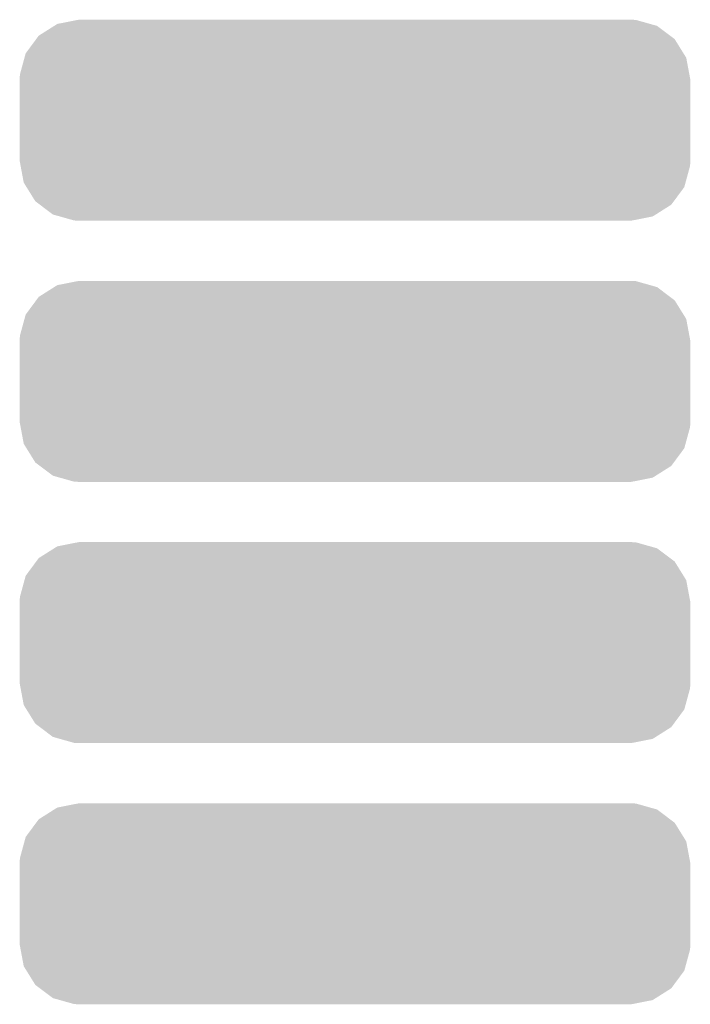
# Model space of a CAD drawing. Extents: x -4 to 126, y -8 to 66.
# Tile 124 of 256: x 45.11 to 46.78, y 41.95 to 44.4. Entities that reach past the tile are written whole.
import ezdxf

# ---------------------------------------------------------------- set-up
doc = ezdxf.new("R2010")
doc.units = 0
doc.layers.get('0').update_dxf_attribs({"linetype": 'CONTINUOUS'})
doc.layers.add('CLICKER_2_FOR_TMPM4L4A_V104_GTS', color=8, linetype='CONTINUOUS')

# ---------------------------------------------------------------- blocks, each defined once
blk = doc.blocks.new('CUSTOM_212')
for points in [[(-0.74076, 0.239654), (-0.690088, 0.249598), (0.734362, 0.239654), (0.699072, 0.249598)], [(-0.690088, 0.249598), (-0.68707, 0.25019), (0.699072, 0.249598), (0.68707, 0.25019)], [(-0.787, 0.2104), (-0.7485, 0.234758), (0.784116, 0.2104), (0.751736, 0.234758)], [(-0.7485, 0.234758), (-0.74076, 0.239654), (0.751736, 0.234758), (0.734362, 0.239654)], [(-0.819516, 0.166396), (-0.793308, 0.201866), (0.817476, 0.166396), (0.79546, 0.201866)], [(-0.793308, 0.201866), (-0.787, 0.2104), (0.79546, 0.201866), (0.784116, 0.2104)], [(-0.833904, 0.113606), (-0.82252, 0.155378), (0.832142, 0.113606), (0.824314, 0.155378)], [(-0.82252, 0.155378), (-0.819516, 0.166396), (0.824314, 0.155378), (0.817476, 0.166396)], [(-0.83439, 0.1016), (-0.833904, 0.113606), (0.83439, 0.1016), (0.832142, 0.113606)], [(-0.83439, -0.1016), (-0.83439, 0.1016), (0.83439, -0.1016), (0.83439, 0.1016)], [(-0.83214, -0.113606), (-0.83439, -0.1016), (0.833904, -0.113606), (0.83439, -0.1016)], [(-0.824314, -0.155378), (-0.83214, -0.113606), (0.822518, -0.155378), (0.833904, -0.113606)], [(-0.817474, -0.166396), (-0.824314, -0.155378), (0.819516, -0.166396), (0.822518, -0.155378)], [(-0.79546, -0.201866), (-0.817474, -0.166396), (0.793306, -0.201866), (0.819516, -0.166396)], [(-0.784114, -0.2104), (-0.79546, -0.201866), (0.787, -0.2104), (0.793306, -0.201866)], [(-0.751736, -0.234758), (-0.784114, -0.2104), (0.748498, -0.234758), (0.787, -0.2104)], [(-0.73436, -0.239654), (-0.751736, -0.234758), (0.74076, -0.239654), (0.748498, -0.234758)], [(-0.699072, -0.249598), (-0.73436, -0.239654), (0.690086, -0.249598), (0.74076, -0.239654)], [(-0.68707, -0.25019), (-0.699072, -0.249598), (0.68707, -0.25019), (0.690086, -0.249598)]]:
    blk.add_solid(points)

msp = doc.modelspace()

# ---------------------------------------------------------------- block references
at = {"layer": 'CLICKER_2_FOR_TMPM4L4A_V104_GTS'}
for p in [(45.9486, 44.15028), (45.9486, 43.50004), (45.9486, 42.8498), (45.9486, 42.19956)]:
    msp.add_blockref('CUSTOM_212', p, dxfattribs=at)

doc.saveas('drawing.dxf')
